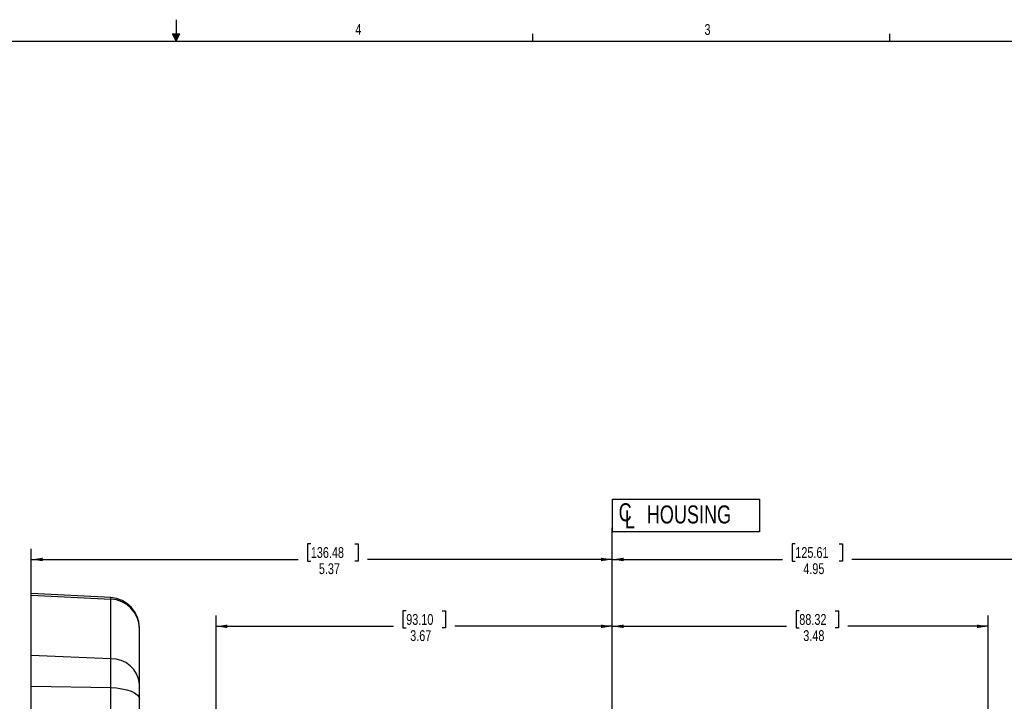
# Model space of a CAD drawing. Header units: inches. Extents: x 0.3 to 34.1, y 0.2 to 21.7.
# Tile 22 of 26: x 15.2 to 26.6, y 13.8 to 21.7. Entities that reach past the tile are written whole.
import ezdxf

# ---------------------------------------------------------------- set-up
doc = ezdxf.new("R2010")
doc.units = ezdxf.units.IN
doc.header["$MEASUREMENT"] = 0
doc.layers.add('SLD-0', color=7, linetype='Continuous', lineweight=25)
doc.styles.add('SLDTEXTSTYLE0', font='TXT', dxfattribs={"width": 0.75})
doc.dimstyles.new('SLDDIMSTYLE0', dxfattribs={"dimtxt": 0.125, "dimasz": 0.13, "dimexe": 0, "dimexo": 0.0625, "dimgap": 0.03125, "dimtad": 0, "dimtih": 1, "dimtoh": 1, "dimlfac": 0.8, "dimrnd": 1e-09, "dimzin": 12, "dimdsep": 46, "dimtxsty": 'SLDTEXTSTYLE0', "dimsah": 1, "dimcen": 0.09, "dimadec": 0, "dimazin": 3, "dimtfac": 1, "dimtofl": 0, "dimtmove": 0, "dimatfit": 3, "dimfxl": 1, "dimfrac": 2, "dimtolj": 1, "dimtzin": 12, "dimarcsym": 0})

# ---------------------------------------------------------------- blocks, each defined once
blk = doc.blocks.new('_D_6')
at = {"layer": 'SLD-0'}
for p, q in [((18.58, 15.596), (18.542, 15.596)), ((18.542, 15.596), (18.542, 15.398)), ((19.088, 15.596), (19.127, 15.596)), ((19.127, 15.596), (19.127, 15.398)), ((15.349, 14.002), (15.349, 15.541)), ((15.349, 15.416), (18.433, 15.416)), ((18.542, 15.398), (18.58, 15.398)), ((19.127, 15.398), (19.088, 15.398)), ((22.065, 15.416), (19.236, 15.416))]:
    blk.add_line(p, q, dxfattribs=at)
for points in [[(15.349, 15.416), (15.479, 15.396), (15.479, 15.436)], [(22.065, 15.416), (21.935, 15.436), (21.935, 15.396)]]:
    blk.add_solid(points, dxfattribs=at)
at = {"layer": 'SLD-0', "char_height": 0.125, "attachment_point": 1, "style": 'SLDTEXTSTYLE0'}
for s, insert in [('136.48', (18.58, 15.559)), ('5.37', (18.673, 15.372))]:
    blk.add_mtext(s, dxfattribs=dict(at, insert=insert))
blk = doc.blocks.new('_D_7')
at = {"layer": 'SLD-0'}
for p, q in [((19.683, 14.823), (19.645, 14.823)), ((19.645, 14.823), (19.645, 14.624)), ((20.099, 14.823), (20.137, 14.823)), ((20.137, 14.823), (20.137, 14.624)), ((17.484, 13.239), (17.484, 14.768)), ((17.484, 14.643), (19.535, 14.643)), ((19.645, 14.624), (19.683, 14.624)), ((20.137, 14.624), (20.099, 14.624)), ((22.065, 14.643), (20.246, 14.643))]:
    blk.add_line(p, q, dxfattribs=at)
for points in [[(17.484, 14.643), (17.614, 14.623), (17.614, 14.663)], [(22.065, 14.643), (21.935, 14.663), (21.935, 14.623)]]:
    blk.add_solid(points, dxfattribs=at)
at = {"layer": 'SLD-0', "char_height": 0.125, "attachment_point": 1, "style": 'SLDTEXTSTYLE0'}
for s, insert in [('93.10', (19.683, 14.785)), ('3.67', (19.729, 14.598))]:
    blk.add_mtext(s, dxfattribs=dict(at, insert=insert))
blk = doc.blocks.new('_D_8')
at = {"layer": 'SLD-0'}
for p, q in [((24.227, 14.823), (24.189, 14.823)), ((24.189, 14.823), (24.189, 14.624)), ((24.642, 14.823), (24.68, 14.823)), ((24.68, 14.823), (24.68, 14.624)), ((26.412, 13.627), (26.412, 14.768)), ((22.065, 14.643), (24.079, 14.643)), ((24.189, 14.624), (24.227, 14.624)), ((24.68, 14.624), (24.642, 14.624)), ((26.412, 14.643), (24.79, 14.643))]:
    blk.add_line(p, q, dxfattribs=at)
for points in [[(22.065, 14.643), (22.195, 14.623), (22.195, 14.663)], [(26.412, 14.643), (26.282, 14.663), (26.282, 14.623)]]:
    blk.add_solid(points, dxfattribs=at)
at = {"layer": 'SLD-0', "char_height": 0.125, "attachment_point": 1, "style": 'SLDTEXTSTYLE0'}
for s, insert in [('88.32', (24.227, 14.785)), ('3.48', (24.273, 14.598))]:
    blk.add_mtext(s, dxfattribs=dict(at, insert=insert))
blk = doc.blocks.new('_D_9')
at = {"layer": 'SLD-0'}
for p, q in [((24.181, 15.596), (24.143, 15.596)), ((24.143, 15.596), (24.143, 15.398)), ((24.689, 15.596), (24.727, 15.596)), ((24.727, 15.596), (24.727, 15.398)), ((28.247, 10.639), (28.247, 15.541)), ((22.065, 15.416), (24.033, 15.416)), ((24.143, 15.398), (24.181, 15.398)), ((24.727, 15.398), (24.689, 15.398)), ((28.247, 15.416), (24.836, 15.416))]:
    blk.add_line(p, q, dxfattribs=at)
for points in [[(22.065, 15.416), (22.195, 15.396), (22.195, 15.436)], [(28.247, 15.416), (28.117, 15.436), (28.117, 15.396)]]:
    blk.add_solid(points, dxfattribs=at)
at = {"layer": 'SLD-0', "char_height": 0.125, "attachment_point": 1, "style": 'SLDTEXTSTYLE0'}
for s, insert in [('125.61', (24.181, 15.559)), ('4.95', (24.273, 15.372))]:
    blk.add_mtext(s, dxfattribs=dict(at, insert=insert))
blk = doc.blocks.new('SW_SYMBOL_MOD_CL')
at = {"layer": 'SLD-0', "color": 0, "char_height": 30.8, "attachment_point": 5, "style": 'SLDTEXTSTYLE0'}
for s, insert in [('C', (15.7, 23.6)), ('L', (23.6, 11.8))]:
    blk.add_mtext(s, dxfattribs=dict(at, insert=insert))
blk = doc.blocks.new('SW_NOTE_6')
at = {"layer": 'SLD-0', "color": 0}
for p, q in [((-0.042, -0.036), (-0.042, 0.343)), ((-0.042, 0.343), (1.66, 0.343)), ((1.66, 0.343), (1.66, -0.036)), ((1.66, -0.036), (-0.042, -0.036))]:
    blk.add_line(p, q, dxfattribs=at)
at = {"layer": 'SLD-0', "color": 0, "xscale": 0.0067592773, "yscale": 0.0067592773, "zscale": 0.0067592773}
blk.add_blockref('SW_SYMBOL_MOD_CL', (0, 0.029), dxfattribs=at)
at = {"layer": 'SLD-0', "color": 0, "insert": (0.356, 0.269), "char_height": 0.2083, "attachment_point": 1, "style": 'SLDTEXTSTYLE0'}
blk.add_mtext('HOUSING', dxfattribs=at)

msp = doc.modelspace()

# ---------------------------------------------------------------- linework, layer by layer
at = {"color": 7, "linetype": 'Continuous', "lineweight": 25}
for p, q in [((16.267, 14.975), (15.349, 15.023)), ((15.349, 15.004), (15.349, 15.023)), ((15.349, 14.31), (15.349, 15.004)), ((15.349, 15.004), (16.267, 14.957)), ((16.267, 14.269), (16.267, 14.957)), ((15.349, 13.952), (15.349, 14.31)), ((15.349, 14.31), (16.267, 14.269)), ((16.267, 13.934), (16.267, 14.269)), ((15.349, 10.097), (15.349, 13.952)), ((15.349, 13.952), (16.267, 13.934)), ((16.267, 10.079), (16.267, 13.934)), ((16.599, 9.947), (16.599, 13.802))]:
    msp.add_line(p, q, dxfattribs=at)
at = {"color": 8, "linetype": 'Continuous', "lineweight": 25}
msp.add_line((16.267, 14.957), (16.267, 14.975), dxfattribs=at)
at = {"color": 7, "linetype": 'Continuous', "lineweight": 25, "flags": 128}
msp.add_lwpolyline([(16.267, 13.934), (16.333, 13.93), (16.395, 13.922), (16.453, 13.909), (16.503, 13.893), (16.543, 13.873), (16.574, 13.851), (16.592, 13.827), (16.599, 13.802)], dxfattribs=at)
at = {"color": 7, "linetype": 'Continuous', "lineweight": 25}
for centre, radius, start, end in [((16.249, 14.625), 0.35, 0, 87), ((16.253, 14.612), 0.345, 0.6477, 87.7256), ((16.277, 13.946), 0.323, 4.9503, 91.7916)]:
    msp.add_arc(centre, radius, start, end, dxfattribs=at)
for points in [[(16.599, 14.363), (16.599, 14.471), (16.599, 14.555), (16.599, 14.616)], [(16.599, 13.802), (16.599, 13.873), (16.599, 13.933), (16.599, 13.974)]]:
    msp.add_open_spline(points, degree=3, dxfattribs=at)
msp.add_open_spline([(16.599, 13.974), (16.599, 13.983), (16.599, 14), (16.599, 14.026), (16.599, 14.052), (16.599, 14.079), (16.599, 14.105), (16.599, 14.132), (16.599, 14.159), (16.599, 14.189), (16.599, 14.224), (16.599, 14.261), (16.599, 14.296), (16.599, 14.331), (16.599, 14.352), (16.599, 14.363)], degree=3, knots=[0, 0, 0, 0, 0.057215, 0.11594, 0.176175, 0.23792, 0.301175, 0.365941, 0.432217, 0.500003, 0.600899, 0.701347, 0.801347, 0.900898, 1, 1, 1, 1], dxfattribs=at)
at = {"layer": 'SLD-0'}
for p, q in [((17.023, 21.658), (17.023, 21.411)), ((0.523, 21.411), (33.523, 21.411)), ((16.981, 21.496), (17.067, 21.496)), ((17.023, 21.411), (16.981, 21.496)), ((17.023, 21.411), (16.989, 21.496)), ((17.023, 21.411), (17.009, 21.496)), ((17.023, 21.411), (17.036, 21.496)), ((17.023, 21.411), (17.046, 21.496)), ((17.023, 21.411), (17.067, 21.496)), ((21.148, 21.411), (21.148, 21.495)), ((25.273, 21.411), (25.273, 21.495)), ((22.065, 2.673), (22.065, 15.783))]:
    msp.add_line(p, q, dxfattribs=at)

# ---------------------------------------------------------------- block references
msp.add_blockref('SW_NOTE_6', (22.108, 15.772), dxfattribs=at)

# ---------------------------------------------------------------- texts
at = {"color": 7, "linetype": 'Continuous', "lineweight": 0, "char_height": 0.125, "attachment_point": 1, "style": 'SLDTEXTSTYLE0'}
for s, insert in [('4', (19.095, 21.61)), ('3', (23.131, 21.607))]:
    msp.add_mtext(s, dxfattribs=dict(at, insert=insert))

# ---------------------------------------------------------------- dimensions: what is measured, and where the dimension line sits
at = {"layer": 'SLD-0'}
for base, p1, p2, picture, middle in [((22.065, 15.416), (15.349, 13.952), (22.065, 15.783), '_D_6', (18.834, 15.416)), ((22.0652, 14.6426), (17.4837, 13.1887), (22.0652, 15.7827), '_D_7', (19.8908, 14.6426)), ((26.412, 14.643), (22.065, 15.783), (26.412, 13.577), '_D_8', (24.435, 14.643)), ((22.065, 15.416), (28.247, 10.589), (22.065, 15.783), '_D_9', (24.435, 15.416))]:
    dim = msp.add_linear_dim(base=base, p1=p1, p2=p2, dimstyle='SLDDIMSTYLE0', dxfattribs=at)
    dim.commit()
    dim.dimension.update_dxf_attribs({"geometry": picture, "text_midpoint": middle, "dimtype": 160})

doc.saveas('drawing.dxf')
